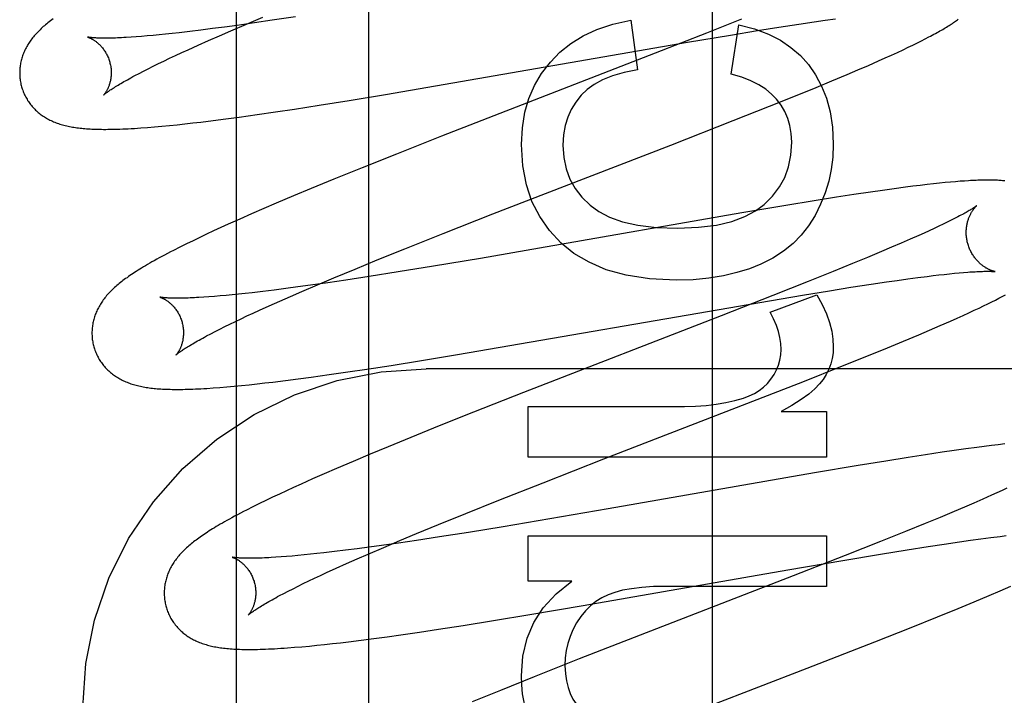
# Model space of a CAD drawing. Header units: inches. Extents: x 0 to 227, y 0 to 147.
# Tile 36 of 78: x 79.207 to 79.422, y 75.432 to 75.58. Entities that reach past the tile are written whole.
import ezdxf

# ---------------------------------------------------------------- set-up
doc = ezdxf.new("R2010")
doc.units = ezdxf.units.IN
doc.header["$LTSCALE"] = 12.505625
doc.header["$MEASUREMENT"] = 0
doc.linetypes.add('HIDDEN', pattern=[0.2, 0.1, -0.1])
doc.layers.add('DEFAULT_2', color=8, linetype='HIDDEN')
doc.layers.add('RIGHTHAND_DOOR_ASSEMBLY', color=7, linetype='CONTINUOUS')

msp = doc.modelspace()

# ---------------------------------------------------------------- linework, layer by layer
at = {"layer": 'DEFAULT_2', "color": 8, "linetype": 'HIDDEN'}
for p, q in [((79.28326, 72.03445), (79.28326, 77.53496)), ((79.25651, 75.57856), (79.26009, 75.58006)), ((79.26214, 75.57941), (79.25822, 75.57883)), ((79.26722, 75.58018), (79.26214, 75.57941)), ((79.34051, 75.57942), (79.34192, 75.56855)), ((79.36469, 75.57964), (79.35703, 75.57659)), ((79.37722, 75.57856), (79.38056, 75.57906)), ((79.38056, 75.57906), (79.38295, 75.5794)), ((79.38295, 75.5794), (79.38523, 75.57972)), ((79.2441, 75.57694), (79.24177, 75.57667)), ((79.24654, 75.57724), (79.2441, 75.57694)), ((79.24908, 75.57757), (79.24654, 75.57724)), ((79.25172, 75.57792), (79.24908, 75.57757)), ((79.25059, 75.57602), (79.25307, 75.57709)), ((79.25445, 75.57829), (79.25172, 75.57792)), ((79.25307, 75.57709), (79.25651, 75.57856)), ((79.25822, 75.57883), (79.25445, 75.57829)), ((79.36225, 75.57617), (79.36814, 75.57714)), ((79.36243, 75.56763), (79.36409, 75.57837)), ((79.36814, 75.57714), (79.3728, 75.57788)), ((79.3728, 75.57788), (79.37722, 75.57856)), ((79.23239, 75.57578), (79.23128, 75.5757)), ((79.23357, 75.57587), (79.23239, 75.57578)), ((79.2348, 75.57597), (79.23357, 75.57587)), ((79.23609, 75.57609), (79.2348, 75.57597)), ((79.23743, 75.57621), (79.23609, 75.57609)), ((79.23882, 75.57635), (79.23743, 75.57621)), ((79.24027, 75.57651), (79.23882, 75.57635)), ((79.24177, 75.57667), (79.24027, 75.57651)), ((79.24592, 75.57396), (79.24821, 75.57497)), ((79.24821, 75.57497), (79.25059, 75.57602)), ((79.35703, 75.57659), (79.34577, 75.57219)), ((79.35289, 75.5746), (79.36225, 75.57617)), ((79.40308, 75.57447), (79.40398, 75.57492)), ((79.40398, 75.57492), (79.40482, 75.57534)), ((79.40482, 75.57534), (79.4056, 75.57575)), ((79.24235, 75.57233), (79.24374, 75.57297)), ((79.24374, 75.57297), (79.24592, 75.57396)), ((79.28689, 75.56319), (79.35289, 75.5746)), ((79.39875, 75.5724), (79.39996, 75.57297)), ((79.39996, 75.57297), (79.40108, 75.5735)), ((79.40108, 75.5735), (79.40212, 75.574)), ((79.40212, 75.574), (79.40308, 75.57447)), ((79.23726, 75.56993), (79.23846, 75.5705)), ((79.23846, 75.5705), (79.2397, 75.5711)), ((79.2397, 75.5711), (79.241, 75.57171)), ((79.241, 75.57171), (79.24235, 75.57233)), ((79.34577, 75.57219), (79.29914, 75.55409)), ((79.39239, 75.56956), (79.3946, 75.57053)), ((79.3946, 75.57053), (79.39605, 75.57117)), ((79.39605, 75.57117), (79.39744, 75.5718)), ((79.39744, 75.5718), (79.39875, 75.5724)), ((79.23303, 75.5678), (79.23401, 75.5683)), ((79.23401, 75.5683), (79.23504, 75.56883)), ((79.23504, 75.56883), (79.23612, 75.56937)), ((79.23612, 75.56937), (79.23726, 75.56993)), ((79.38771, 75.56755), (79.39009, 75.56857)), ((79.39009, 75.56857), (79.39239, 75.56956)), ((79.23212, 75.56732), (79.23303, 75.5678)), ((79.38095, 75.56474), (79.3844, 75.56617)), ((79.3844, 75.56617), (79.38771, 75.56755)), ((79.37645, 75.56291), (79.38095, 75.56474)), ((79.27236, 75.56084), (79.27896, 75.56189)), ((79.27896, 75.56189), (79.28689, 75.56319)), ((79.37079, 75.56064), (79.37645, 75.56291)), ((79.26285, 75.55939), (79.26701, 75.56001)), ((79.26701, 75.56001), (79.27236, 75.56084)), ((79.36285, 75.5575), (79.37079, 75.56064)), ((79.24651, 75.55718), (79.24922, 75.55752)), ((79.24922, 75.55752), (79.25201, 75.55788)), ((79.25201, 75.55788), (79.25487, 75.55826)), ((79.25487, 75.55826), (79.2588, 75.5588)), ((79.2588, 75.5588), (79.26285, 75.55939)), ((79.34919, 75.55216), (79.36285, 75.5575)), ((79.23487, 75.556), (79.23642, 75.55613)), ((79.23642, 75.55613), (79.23803, 75.55627)), ((79.23803, 75.55627), (79.23967, 75.55643)), ((79.23967, 75.55643), (79.24134, 75.5566)), ((79.24134, 75.5566), (79.24303, 75.55678)), ((79.24303, 75.55678), (79.24476, 75.55698)), ((79.24476, 75.55698), (79.24651, 75.55718)), ((79.29914, 75.55409), (79.28926, 75.55019)), ((79.32595, 75.54317), (79.34919, 75.55216)), ((79.28926, 75.55019), (79.28181, 75.54721)), ((79.28181, 75.54721), (79.27561, 75.5447)), ((79.27561, 75.5447), (79.27062, 75.54264)), ((79.27062, 75.54264), (79.26675, 75.54103)), ((79.31036, 75.53711), (79.32595, 75.54317)), ((79.39803, 75.5426), (79.39548, 75.54225)), ((79.4005, 75.54294), (79.39803, 75.5426)), ((79.4021, 75.54314), (79.4005, 75.54294)), ((79.40368, 75.54334), (79.4021, 75.54314)), ((79.40519, 75.54352), (79.40368, 75.54334)), ((79.40661, 75.54368), (79.40519, 75.54352)), ((79.40793, 75.54382), (79.40661, 75.54368)), ((79.40917, 75.54395), (79.40793, 75.54382)), ((79.41032, 75.54406), (79.40917, 75.54395)), ((79.4114, 75.54415), (79.41032, 75.54406)), ((79.41241, 75.54423), (79.4114, 75.54415)), ((79.41336, 75.5443), (79.41241, 75.54423)), ((79.26675, 75.54103), (79.263, 75.53944)), ((79.38542, 75.54074), (79.38051, 75.53996)), ((79.3892, 75.54132), (79.38542, 75.54074)), ((79.39284, 75.54187), (79.3892, 75.54132)), ((79.39548, 75.54225), (79.39284, 75.54187)), ((79.26027, 75.53827), (79.25761, 75.53712)), ((79.263, 75.53944), (79.26027, 75.53827)), ((79.37437, 75.53895), (79.36471, 75.53732)), ((79.38051, 75.53996), (79.37437, 75.53895)), ((79.25503, 75.53598), (79.25253, 75.53486)), ((79.25761, 75.53712), (79.25503, 75.53598)), ((79.2995, 75.53284), (79.31036, 75.53711)), ((79.36471, 75.53732), (79.32051, 75.52962)), ((79.41123, 75.53611), (79.41045, 75.53572)), ((79.25091, 75.53412), (79.24933, 75.5334)), ((79.25253, 75.53486), (79.25091, 75.53412)), ((79.40675, 75.53394), (79.40568, 75.53345)), ((79.40776, 75.53442), (79.40675, 75.53394)), ((79.40872, 75.53487), (79.40776, 75.53442)), ((79.40961, 75.53531), (79.40872, 75.53487)), ((79.41045, 75.53572), (79.40961, 75.53531)), ((79.24629, 75.53197), (79.24482, 75.53127)), ((79.24779, 75.53268), (79.24629, 75.53197)), ((79.24933, 75.5334), (79.24779, 75.53268)), ((79.29112, 75.5295), (79.2995, 75.53284)), ((79.40338, 75.53241), (79.40152, 75.53158)), ((79.40456, 75.53293), (79.40338, 75.53241)), ((79.40568, 75.53345), (79.40456, 75.53293)), ((79.24193, 75.52984), (79.24055, 75.52914)), ((79.24336, 75.53056), (79.24193, 75.52984)), ((79.24482, 75.53127), (79.24336, 75.53056)), ((79.32051, 75.52962), (79.30762, 75.52741)), ((79.39745, 75.52982), (79.39526, 75.52889)), ((79.39954, 75.53072), (79.39745, 75.52982)), ((79.40152, 75.53158), (79.39954, 75.53072)), ((79.28508, 75.52706), (79.29112, 75.5295)), ((79.30762, 75.52741), (79.29736, 75.52569)), ((79.39218, 75.5276), (79.38893, 75.52626)), ((79.39526, 75.52889), (79.39218, 75.5276)), ((79.28023, 75.52508), (79.28508, 75.52706)), ((79.29736, 75.52569), (79.28966, 75.52444)), ((79.38893, 75.52626), (79.38465, 75.52452)), ((79.27201, 75.52164), (79.27557, 75.52314)), ((79.27557, 75.52314), (79.28023, 75.52508)), ((79.2833, 75.52343), (79.2782, 75.52266)), ((79.28966, 75.52444), (79.2833, 75.52343)), ((79.38465, 75.52452), (79.37921, 75.52234)), ((79.40098, 75.52292), (79.40316, 75.52321)), ((79.40316, 75.52321), (79.40522, 75.52347)), ((79.40522, 75.52347), (79.40652, 75.52363)), ((79.40652, 75.52363), (79.40777, 75.52378)), ((79.40777, 75.52378), (79.40897, 75.52391)), ((79.40897, 75.52391), (79.41011, 75.52404)), ((79.41011, 75.52404), (79.41119, 75.52415)), ((79.41119, 75.52415), (79.41221, 75.52424)), ((79.41221, 75.52424), (79.41318, 75.52432)), ((79.26774, 75.52116), (79.26509, 75.5208)), ((79.27048, 75.52153), (79.26774, 75.52116)), ((79.26858, 75.52018), (79.27201, 75.52164)), ((79.27427, 75.52208), (79.27048, 75.52153)), ((79.2782, 75.52266), (79.27427, 75.52208)), ((79.37921, 75.52234), (79.3715, 75.51928)), ((79.38388, 75.52034), (79.38855, 75.52108)), ((79.38855, 75.52108), (79.39297, 75.52176)), ((79.39297, 75.52176), (79.39631, 75.52226)), ((79.39631, 75.52226), (79.3987, 75.5226)), ((79.3987, 75.5226), (79.40098, 75.52292)), ((79.24831, 75.519), (79.24718, 75.51892)), ((79.24949, 75.51909), (79.24831, 75.519)), ((79.25073, 75.51919), (79.24949, 75.51909)), ((79.25203, 75.51931), (79.25073, 75.51919)), ((79.25338, 75.51944), (79.25203, 75.51931)), ((79.25478, 75.51958), (79.25338, 75.51944)), ((79.25623, 75.51973), (79.25478, 75.51958)), ((79.25774, 75.5199), (79.25623, 75.51973)), ((79.26009, 75.52017), (79.25774, 75.5199)), ((79.26254, 75.52048), (79.26009, 75.52017)), ((79.26509, 75.5208), (79.26254, 75.52048)), ((79.26376, 75.51807), (79.26612, 75.51911)), ((79.26612, 75.51911), (79.26858, 75.52018)), ((79.3715, 75.51928), (79.3602, 75.51487)), ((79.36863, 75.5178), (79.37799, 75.51938)), ((79.3709, 75.51563), (79.38115, 75.51944)), ((79.37799, 75.51938), (79.38388, 75.52034)), ((79.42091, 75.51871), (79.42163, 75.51909)), ((79.42163, 75.51909), (79.42231, 75.51945)), ((79.25932, 75.51608), (79.26149, 75.51706)), ((79.26149, 75.51706), (79.26376, 75.51807)), ((79.30264, 75.50639), (79.36863, 75.5178)), ((79.41656, 75.51656), (79.41755, 75.51703)), ((79.41755, 75.51703), (79.41847, 75.51748)), ((79.41847, 75.51748), (79.41933, 75.51791)), ((79.41933, 75.51791), (79.42014, 75.51831)), ((79.42014, 75.51831), (79.42091, 75.51871)), ((79.25531, 75.51422), (79.2566, 75.51483)), ((79.2566, 75.51483), (79.25793, 75.51545)), ((79.25793, 75.51545), (79.25932, 75.51608)), ((79.3602, 75.51487), (79.31704, 75.49813)), ((79.41175, 75.51434), (79.41309, 75.51495)), ((79.41309, 75.51495), (79.41433, 75.51552)), ((79.41433, 75.51552), (79.41549, 75.51606)), ((79.41549, 75.51606), (79.41656, 75.51656)), ((79.25068, 75.51196), (79.25176, 75.5125)), ((79.25176, 75.5125), (79.25289, 75.51306)), ((79.25289, 75.51306), (79.25407, 75.51363)), ((79.25407, 75.51363), (79.25531, 75.51422)), ((79.40576, 75.51173), (79.40808, 75.51272)), ((79.40808, 75.51272), (79.41032, 75.51371)), ((79.41032, 75.51371), (79.41175, 75.51434)), ((79.24779, 75.51047), (79.2487, 75.51094)), ((79.2487, 75.51094), (79.24966, 75.51144)), ((79.24966, 75.51144), (79.25068, 75.51196)), ((79.40004, 75.50932), (79.40337, 75.51071)), ((79.40337, 75.51071), (79.40576, 75.51173)), ((79.39658, 75.50789), (79.40004, 75.50932)), ((79.29472, 75.50509), (79.30264, 75.50639)), ((79.38636, 75.50376), (79.39205, 75.50604)), ((79.39205, 75.50604), (79.39658, 75.50789)), ((79.28277, 75.50322), (79.28811, 75.50404)), ((79.28811, 75.50404), (79.29472, 75.50509)), ((79.37839, 75.50061), (79.38636, 75.50376)), ((79.27064, 75.50146), (79.27456, 75.50201)), ((79.27456, 75.50201), (79.27861, 75.5026)), ((79.27861, 75.5026), (79.28277, 75.50322)), ((79.77076, 75.50329), (79.29576, 75.50329)), ((79.2522, 75.49934), (79.25379, 75.49948)), ((79.25379, 75.49948), (79.25543, 75.49964)), ((79.25543, 75.49964), (79.25711, 75.49981)), ((79.25711, 75.49981), (79.2588, 75.49999)), ((79.2588, 75.49999), (79.26053, 75.50019)), ((79.26053, 75.50019), (79.26228, 75.50039)), ((79.26228, 75.50039), (79.26499, 75.50072)), ((79.26499, 75.50072), (79.26778, 75.50108)), ((79.26778, 75.50108), (79.27064, 75.50146)), ((79.36358, 75.49483), (79.37839, 75.50061)), ((79.24921, 75.49911), (79.25067, 75.49921)), ((79.25067, 75.49921), (79.2522, 75.49934)), ((79.31704, 75.49813), (79.30608, 75.49381)), ((79.30608, 75.49381), (79.29862, 75.49083)), ((79.31804, 75.49507), (79.35218, 75.49507)), ((79.31804, 75.48401), (79.31804, 75.49507)), ((79.33461, 75.48362), (79.36358, 75.49483)), ((79.37336, 75.49396), (79.38324, 75.49396)), ((79.38324, 75.49396), (79.38324, 75.48401)), ((79.29862, 75.49083), (79.29243, 75.48832)), ((79.29243, 75.48832), (79.28743, 75.48627)), ((79.41926, 75.48652), (79.41769, 75.48633)), ((79.42077, 75.4867), (79.41926, 75.48652)), ((79.42219, 75.48687), (79.42077, 75.4867)), ((79.28354, 75.48466), (79.27978, 75.48307)), ((79.28743, 75.48627), (79.28354, 75.48466)), ((79.40486, 75.48451), (79.4011, 75.48393)), ((79.40848, 75.48505), (79.40486, 75.48451)), ((79.4111, 75.48543), (79.40848, 75.48505)), ((79.41364, 75.48579), (79.4111, 75.48543)), ((79.41609, 75.48612), (79.41364, 75.48579)), ((79.41769, 75.48633), (79.41609, 75.48612)), ((79.27978, 75.48307), (79.27614, 75.48151)), ((79.38324, 75.48401), (79.31804, 75.48401)), ((79.32132, 75.47842), (79.33461, 75.48362)), ((79.39622, 75.48315), (79.39012, 75.48215)), ((79.4011, 75.48393), (79.39622, 75.48315)), ((79.27349, 75.48036), (79.27092, 75.47923)), ((79.27614, 75.48151), (79.27349, 75.48036)), ((79.38059, 75.48055), (79.33556, 75.4727)), ((79.39012, 75.48215), (79.38059, 75.48055)), ((79.26843, 75.47812), (79.26681, 75.47738)), ((79.27092, 75.47923), (79.26843, 75.47812)), ((79.31165, 75.4746), (79.32132, 75.47842)), ((79.26369, 75.47594), (79.26219, 75.47523)), ((79.26523, 75.47666), (79.26369, 75.47594)), ((79.26681, 75.47738), (79.26523, 75.47666)), ((79.42046, 75.47619), (79.41928, 75.47566)), ((79.42158, 75.47671), (79.42046, 75.47619)), ((79.42265, 75.4772), (79.42158, 75.47671)), ((79.25931, 75.47384), (79.2579, 75.47314)), ((79.26073, 75.47454), (79.25931, 75.47384)), ((79.26219, 75.47523), (79.26073, 75.47454)), ((79.3044, 75.4717), (79.31165, 75.4746)), ((79.41544, 75.47397), (79.41335, 75.47307)), ((79.41742, 75.47484), (79.41544, 75.47397)), ((79.41928, 75.47566), (79.41742, 75.47484)), ((79.2579, 75.47314), (79.25651, 75.47244)), ((79.29844, 75.46928), (79.3044, 75.4717)), ((79.33556, 75.4727), (79.32278, 75.47051)), ((79.41115, 75.47214), (79.40806, 75.47085)), ((79.41335, 75.47307), (79.41115, 75.47214)), ((79.29367, 75.46731), (79.29844, 75.46928)), ((79.32278, 75.47051), (79.31262, 75.46881)), ((79.4048, 75.4695), (79.4005, 75.46775)), ((79.40806, 75.47085), (79.4048, 75.4695)), ((79.29, 75.46578), (79.29367, 75.46731)), ((79.30499, 75.46757), (79.29869, 75.46658)), ((79.31262, 75.46881), (79.30499, 75.46757)), ((79.4005, 75.46775), (79.39503, 75.46556)), ((79.28975, 75.46524), (79.286, 75.46471)), ((79.28648, 75.46429), (79.29, 75.46578)), ((79.29364, 75.46581), (79.28975, 75.46524)), ((79.29869, 75.46658), (79.29364, 75.46581)), ((79.31804, 75.46683), (79.38324, 75.46683)), ((79.31804, 75.45694), (79.31804, 75.46683)), ((79.38324, 75.46683), (79.38324, 75.45577)), ((79.39503, 75.46556), (79.38728, 75.46249)), ((79.40544, 75.46446), (79.40894, 75.465)), ((79.40894, 75.465), (79.41228, 75.46549)), ((79.41228, 75.46549), (79.41466, 75.46583)), ((79.41466, 75.46583), (79.41693, 75.46615)), ((79.41693, 75.46615), (79.4191, 75.46644)), ((79.4191, 75.46644), (79.42115, 75.4667)), ((79.42115, 75.4667), (79.42245, 75.46686)), ((79.2719, 75.46293), (79.27046, 75.46278)), ((79.27339, 75.46309), (79.2719, 75.46293)), ((79.27571, 75.46336), (79.27339, 75.46309)), ((79.27814, 75.46366), (79.27571, 75.46336)), ((79.28067, 75.46398), (79.27814, 75.46366)), ((79.28329, 75.46433), (79.28067, 75.46398)), ((79.28068, 75.46178), (79.2831, 75.46284)), ((79.2831, 75.46284), (79.28648, 75.46429)), ((79.286, 75.46471), (79.28329, 75.46433)), ((79.39501, 75.46279), (79.40084, 75.46373)), ((79.40084, 75.46373), (79.40544, 75.46446)), ((79.26405, 75.4622), (79.26294, 75.46213)), ((79.26523, 75.46229), (79.26405, 75.4622)), ((79.26645, 75.4624), (79.26523, 75.46229)), ((79.26774, 75.46251), (79.26645, 75.4624)), ((79.26907, 75.46264), (79.26774, 75.46251)), ((79.27046, 75.46278), (79.26907, 75.46264)), ((79.27613, 75.45976), (79.27836, 75.46075)), ((79.27836, 75.46075), (79.28068, 75.46178)), ((79.37477, 75.45935), (79.38682, 75.46142)), ((79.38728, 75.46249), (79.37593, 75.45805)), ((79.38682, 75.46142), (79.39501, 75.46279)), ((79.27266, 75.45816), (79.27402, 75.45879)), ((79.27402, 75.45879), (79.27613, 75.45976)), ((79.33009, 75.45157), (79.37477, 75.45935)), ((79.26777, 75.45582), (79.26891, 75.45638)), ((79.26891, 75.45638), (79.27011, 75.45696)), ((79.27011, 75.45696), (79.27136, 75.45755)), ((79.27136, 75.45755), (79.27266, 75.45816)), ((79.32762, 75.45694), (79.31804, 75.45694)), ((79.37593, 75.45805), (79.34605, 75.44648)), ((79.26375, 75.45376), (79.26467, 75.45425)), ((79.26467, 75.45425), (79.26564, 75.45475)), ((79.26564, 75.45475), (79.26668, 75.45527)), ((79.26668, 75.45527), (79.26777, 75.45582)), ((79.38324, 75.45577), (79.34831, 75.45577)), ((79.41879, 75.45376), (79.4212, 75.45478)), ((79.4212, 75.45478), (79.42354, 75.45579)), ((79.41199, 75.45094), (79.41547, 75.45237)), ((79.41547, 75.45237), (79.41879, 75.45376)), ((79.31842, 75.4496), (79.33009, 75.45157)), ((79.40746, 75.4491), (79.41199, 75.45094)), ((79.30383, 75.44724), (79.31046, 75.44829)), ((79.31046, 75.44829), (79.31842, 75.4496)), ((79.40176, 75.44681), (79.40746, 75.4491)), ((79.29022, 75.4452), (79.29429, 75.44579)), ((79.29429, 75.44579), (79.29846, 75.44641)), ((79.29846, 75.44641), (79.30383, 75.44724)), ((79.34605, 75.44648), (79.32922, 75.43992)), ((79.39378, 75.44366), (79.40176, 75.44681)), ((79.27526, 75.44327), (79.27701, 75.44347)), ((79.27701, 75.44347), (79.2788, 75.44369)), ((79.2788, 75.44369), (79.28154, 75.44403)), ((79.28154, 75.44403), (79.28436, 75.44439)), ((79.28436, 75.44439), (79.28726, 75.44479)), ((79.28726, 75.44479), (79.29022, 75.4452)), ((79.37898, 75.43788), (79.39378, 75.44366)), ((79.26702, 75.44247), (79.26862, 75.4426)), ((79.26862, 75.4426), (79.27024, 75.44275)), ((79.27024, 75.44275), (79.27189, 75.44291)), ((79.27189, 75.44291), (79.27356, 75.44309)), ((79.27356, 75.44309), (79.27526, 75.44327)), ((79.32922, 75.43992), (79.31939, 75.43603)), ((79.35789, 75.42973), (79.37898, 75.43788)), ((79.31939, 75.43603), (79.31197, 75.43306)), ((79.31197, 75.43306), (79.30583, 75.43055))]:
    msp.add_line(p, q, dxfattribs=at)
for points in [[(79.21423, 75.57971), (79.21394, 75.5795), (79.21366, 75.57928), (79.21339, 75.57907), (79.21312, 75.57886), (79.21286, 75.57865), (79.2126, 75.57843), (79.21235, 75.57822)], [(79.32289, 75.57027), (79.32497, 75.57243), (79.32737, 75.57433), (79.33004, 75.576), (79.33308, 75.57741), (79.33658, 75.57854), (79.34051, 75.57942)], [(79.4056, 75.57575), (79.40598, 75.57595), (79.40634, 75.57614), (79.4067, 75.57634), (79.40704, 75.57652), (79.40738, 75.57671), (79.4077, 75.57689), (79.40802, 75.57707), (79.40832, 75.57725), (79.40862, 75.57742), (79.40891, 75.57759), (79.40919, 75.57776), (79.40947, 75.57792), (79.40974, 75.57809), (79.41, 75.57825), (79.41025, 75.57841), (79.41049, 75.57857), (79.41073, 75.57873), (79.41096, 75.57888), (79.41119, 75.57904), (79.41141, 75.57919), (79.41162, 75.57934), (79.41183, 75.57949), (79.41203, 75.57963)], [(79.21235, 75.57822), (79.2121, 75.57801), (79.21186, 75.57779), (79.21163, 75.57757), (79.2114, 75.57735), (79.21117, 75.57713), (79.21095, 75.57691), (79.21074, 75.57669), (79.21053, 75.57647), (79.21033, 75.57624), (79.21013, 75.57601), (79.20994, 75.57579), (79.20976, 75.57555), (79.20958, 75.57532), (79.2094, 75.57509), (79.20924, 75.57485), (79.20907, 75.57461), (79.20892, 75.57437), (79.20876, 75.57413), (79.20862, 75.57389), (79.20848, 75.57364), (79.20834, 75.57339), (79.20822, 75.57314), (79.2081, 75.57289), (79.20798, 75.57264), (79.20787, 75.57239), (79.20777, 75.57214), (79.20767, 75.57189), (79.20758, 75.57164), (79.2075, 75.57138), (79.20742, 75.57113), (79.20735, 75.57087), (79.20728, 75.5706), (79.20722, 75.57034), (79.20716, 75.57007), (79.20711, 75.56981), (79.20707, 75.56954), (79.20703, 75.56927), (79.207, 75.56899), (79.20698, 75.56872), (79.20696, 75.56845), (79.20695, 75.56817), (79.20695, 75.56789), (79.20695, 75.56762), (79.20696, 75.56734), (79.20698, 75.56706), (79.207, 75.56678), (79.20703, 75.56651), (79.20707, 75.56623), (79.20712, 75.56596), (79.20717, 75.56568), (79.20723, 75.56541), (79.20729, 75.56514), (79.20736, 75.5649)], [(79.36409, 75.57837), (79.3675, 75.5775), (79.37054, 75.57639), (79.37317, 75.57505), (79.37547, 75.57348), (79.37752, 75.5717), (79.3793, 75.56971)], [(79.22179, 75.57573), (79.22177, 75.57573), (79.22176, 75.57573), (79.22176, 75.57573), (79.22176, 75.57573), (79.22178, 75.57573), (79.2218, 75.57572), (79.22183, 75.57571), (79.22187, 75.5757), (79.22191, 75.57569), (79.22196, 75.57567), (79.22201, 75.57565), (79.22208, 75.57563), (79.22214, 75.5756), (79.22221, 75.57557), (79.22229, 75.57554), (79.22237, 75.5755), (79.22246, 75.57546), (79.22255, 75.57541), (79.22264, 75.57537), (79.22274, 75.57531), (79.22284, 75.57526), (79.22294, 75.5752), (79.22305, 75.57513), (79.22316, 75.57506), (79.22327, 75.57499), (79.22339, 75.57491), (79.22351, 75.57482), (79.22363, 75.57474), (79.22375, 75.57464), (79.22388, 75.57454), (79.224, 75.57443), (79.22413, 75.57432), (79.22426, 75.5742), (79.22439, 75.57408), (79.22452, 75.57394), (79.22465, 75.57381), (79.22478, 75.57366), (79.22492, 75.57351), (79.22505, 75.57335), (79.22518, 75.57318), (79.22531, 75.57301), (79.22543, 75.57283), (79.22556, 75.57264), (79.22568, 75.57245), (79.2258, 75.57225), (79.22591, 75.57204), (79.22602, 75.57183), (79.22612, 75.57162), (79.22622, 75.5714), (79.22632, 75.57117), (79.22641, 75.57094), (79.22649, 75.57071), (79.22656, 75.57047), (79.22662, 75.57026)], [(79.23128, 75.5757), (79.23022, 75.57564), (79.22971, 75.57561), (79.22922, 75.57559), (79.22875, 75.57557), (79.22829, 75.57555), (79.22785, 75.57553), (79.22742, 75.57552), (79.22701, 75.57551), (79.22661, 75.5755), (79.22623, 75.5755), (79.22587, 75.57549), (79.22552, 75.57549), (79.22519, 75.5755), (79.22488, 75.5755), (79.22458, 75.5755), (79.2243, 75.57551), (79.22404, 75.57552), (79.22379, 75.57553), (79.22356, 75.57554), (79.22335, 75.57555), (79.22315, 75.57557), (79.22296, 75.57558), (79.22279, 75.57559), (79.22264, 75.57561), (79.22249, 75.57562), (79.22237, 75.57564), (79.22225, 75.57565), (79.22215, 75.57567), (79.22206, 75.57568), (79.22199, 75.57569), (79.22192, 75.5757), (79.22187, 75.57571), (79.22183, 75.57572), (79.22179, 75.57572), (79.22179, 75.57573)], [(79.22662, 75.57026), (79.22668, 75.57005), (79.22674, 75.56981), (79.22679, 75.56957), (79.22683, 75.56932), (79.22687, 75.56908), (79.2269, 75.56884), (79.22692, 75.5686), (79.22693, 75.56836), (79.22694, 75.56813), (79.22694, 75.5679), (79.22694, 75.56767), (79.22693, 75.56744), (79.22691, 75.56722), (79.22689, 75.56701), (79.22687, 75.5668), (79.22684, 75.5666), (79.2268, 75.5664), (79.22676, 75.56621), (79.22672, 75.56602), (79.22668, 75.56584), (79.22663, 75.56566), (79.22658, 75.5655), (79.22653, 75.56533), (79.22648, 75.56518), (79.22642, 75.56503), (79.22637, 75.56488), (79.22631, 75.56474), (79.22625, 75.56461), (79.22619, 75.56448), (79.22614, 75.56436), (79.22608, 75.56424), (79.22602, 75.56413), (79.22596, 75.56403), (79.2259, 75.56393), (79.22585, 75.56383), (79.22579, 75.56374), (79.22574, 75.56366), (79.22569, 75.56358), (79.22564, 75.56351), (79.22559, 75.56344), (79.22554, 75.56338), (79.2255, 75.56332), (79.22546, 75.56327), (79.22542, 75.56322), (79.22539, 75.56318), (79.22536, 75.56315), (79.22533, 75.56312), (79.22531, 75.5631), (79.2253, 75.56308), (79.22529, 75.56307), (79.22528, 75.56306)], [(79.31657, 75.55228), (79.31678, 75.55594), (79.31733, 75.5593), (79.31821, 75.56234), (79.31943, 75.56513), (79.32099, 75.56779), (79.32289, 75.57027)], [(79.34192, 75.56855), (79.33902, 75.56799), (79.33648, 75.56727), (79.33431, 75.56639), (79.33247, 75.56538), (79.33091, 75.56426), (79.32964, 75.56303)], [(79.3793, 75.56971), (79.38085, 75.5675), (79.38216, 75.56504), (79.38323, 75.56237), (79.38402, 75.55939), (79.38451, 75.55604), (79.38471, 75.55234)], [(79.22528, 75.56307), (79.22529, 75.56307), (79.22531, 75.56309), (79.22533, 75.56311), (79.22536, 75.56314), (79.2254, 75.56317), (79.22545, 75.56322), (79.22551, 75.56327), (79.22558, 75.56333), (79.22567, 75.56339), (79.22576, 75.56346), (79.22586, 75.56354), (79.22598, 75.56363), (79.22611, 75.56372), (79.22625, 75.56383), (79.2264, 75.56393), (79.22657, 75.56405), (79.22675, 75.56418), (79.22695, 75.56431), (79.22716, 75.56445), (79.22739, 75.56459), (79.22763, 75.56475), (79.22788, 75.56491), (79.22815, 75.56507), (79.22844, 75.56525), (79.22874, 75.56543), (79.22906, 75.56561), (79.22939, 75.56581), (79.22973, 75.566), (79.23009, 75.56621), (79.23047, 75.56642), (79.23086, 75.56664), (79.23126, 75.56686), (79.23168, 75.56709), (79.23212, 75.56732)], [(79.37231, 75.56217), (79.37124, 75.5633), (79.36995, 75.56435), (79.36845, 75.56532), (79.36671, 75.5662), (79.3647, 75.56697), (79.36243, 75.56763)], [(79.20736, 75.5649), (79.20742, 75.56468), (79.20751, 75.56441), (79.2076, 75.56415), (79.20769, 75.56388), (79.2078, 75.56363), (79.20791, 75.56337), (79.20802, 75.56312), (79.20815, 75.56287), (79.20827, 75.56262), (79.20841, 75.56238), (79.20855, 75.56214), (79.20869, 75.5619), (79.20884, 75.56167), (79.209, 75.56145), (79.20916, 75.56122), (79.20933, 75.56101), (79.2095, 75.56079), (79.20968, 75.56058), (79.20986, 75.56038), (79.21004, 75.56018), (79.21023, 75.55999), (79.21042, 75.5598), (79.21062, 75.55961), (79.21082, 75.55943), (79.21102, 75.55926), (79.21123, 75.55909), (79.21144, 75.55892), (79.21166, 75.55876), (79.21188, 75.5586), (79.2121, 75.55845), (79.21234, 75.5583), (79.21257, 75.55815), (79.21282, 75.55801), (79.21306, 75.55787), (79.21331, 75.55773), (79.21357, 75.5576), (79.21383, 75.55748), (79.21409, 75.55736), (79.21435, 75.55724), (79.21462, 75.55713), (79.2149, 75.55703), (79.21517, 75.55692), (79.21546, 75.55683), (79.21574, 75.55673), (79.21603, 75.55664), (79.21632, 75.55656), (79.21662, 75.55648), (79.21692, 75.5564), (79.21723, 75.55633), (79.21754, 75.55626), (79.21785, 75.5562), (79.21817, 75.55614), (79.21849, 75.55608), (79.21881, 75.55603), (79.21914, 75.55598), (79.21947, 75.55593), (79.21981, 75.55589), (79.22015, 75.55585), (79.2205, 75.55581), (79.22085, 75.55577), (79.22121, 75.55574), (79.22158, 75.55571), (79.22195, 75.55569), (79.22234, 75.55567), (79.22273, 75.55565), (79.22312, 75.55563), (79.22353, 75.55561), (79.22395, 75.5556), (79.22438, 75.55559), (79.22482, 75.55559), (79.22527, 75.55558), (79.22574, 75.55558), (79.22622, 75.55559), (79.22671, 75.55559), (79.22722, 75.5556), (79.22775, 75.55561), (79.22829, 75.55563), (79.22886, 75.55565), (79.22945, 75.55567), (79.23005, 75.5557), (79.23068, 75.55573), (79.23133, 75.55576), (79.232, 75.5558), (79.23268, 75.55585), (79.23339, 75.5559), (79.23487, 75.556)], [(79.32964, 75.56303), (79.32844, 75.56154), (79.32746, 75.55995), (79.32669, 75.55825), (79.32613, 75.55641), (79.32579, 75.55438), (79.32565, 75.55216)], [(79.37563, 75.55277), (79.37552, 75.55466), (79.37523, 75.5564), (79.37477, 75.55798), (79.37413, 75.55946), (79.37331, 75.56086), (79.37231, 75.56217)], [(79.32529, 75.53073), (79.32269, 75.53348), (79.32056, 75.53652), (79.31887, 75.53981), (79.31765, 75.54347), (79.31688, 75.54764), (79.31657, 75.55228)], [(79.32565, 75.55216), (79.32585, 75.54943), (79.32635, 75.54693), (79.32716, 75.54471), (79.32829, 75.54267), (79.32977, 75.54076), (79.33158, 75.53899)], [(79.36963, 75.53919), (79.37146, 75.54102), (79.37295, 75.543), (79.37409, 75.5451), (79.37492, 75.54739), (79.37543, 75.54996), (79.37563, 75.55277)], [(79.38471, 75.55234), (79.3846, 75.54954), (79.38426, 75.54683), (79.38372, 75.54424), (79.38295, 75.54172), (79.38195, 75.53921), (79.38072, 75.53675)], [(79.42218, 75.54432), (79.42193, 75.54435), (79.42168, 75.54437), (79.42142, 75.54439), (79.42115, 75.54441), (79.42088, 75.54443), (79.42061, 75.54445), (79.42032, 75.54446), (79.42003, 75.54447), (79.41973, 75.54448), (79.41943, 75.54449), (79.41912, 75.54449), (79.4188, 75.5445), (79.41847, 75.5445), (79.41813, 75.5445), (79.41779, 75.54449), (79.41743, 75.54449), (79.41707, 75.54448), (79.4167, 75.54447), (79.41632, 75.54446), (79.41592, 75.54444), (79.41552, 75.54443), (79.41511, 75.54441), (79.41469, 75.54438), (79.41426, 75.54436), (79.41336, 75.5443)], [(79.33158, 75.53899), (79.33345, 75.53761), (79.33582, 75.53643), (79.33864, 75.53542), (79.34203, 75.53465), (79.34606, 75.53418), (79.3507, 75.53399)], [(79.3507, 75.53399), (79.35526, 75.53419), (79.35923, 75.53468), (79.36257, 75.53548), (79.36538, 75.53652), (79.36774, 75.53775), (79.36963, 75.53919)], [(79.41605, 75.53891), (79.41604, 75.53891), (79.41603, 75.53889), (79.41601, 75.53888), (79.41598, 75.53886), (79.41594, 75.53883), (79.41589, 75.53879), (79.41583, 75.53875), (79.41577, 75.5387), (79.41569, 75.53865), (79.4156, 75.53859), (79.4155, 75.53852), (79.41538, 75.53844), (79.41526, 75.53836), (79.41512, 75.53827), (79.41496, 75.53818), (79.4148, 75.53807), (79.41461, 75.53796), (79.41442, 75.53784), (79.4142, 75.53772), (79.41397, 75.53759), (79.41373, 75.53745), (79.41347, 75.5373), (79.4132, 75.53715), (79.41291, 75.537), (79.4126, 75.53683), (79.41228, 75.53666), (79.41195, 75.53649), (79.4116, 75.5363), (79.41123, 75.53611)], [(79.4141, 75.53062), (79.41404, 75.53081), (79.41399, 75.53105), (79.41394, 75.53128), (79.4139, 75.53152), (79.41386, 75.53175), (79.41383, 75.53198), (79.4138, 75.53222), (79.41378, 75.53245), (79.41377, 75.53268), (79.41376, 75.53291), (79.41376, 75.53314), (79.41377, 75.53336), (79.41378, 75.53358), (79.41379, 75.5338), (79.41381, 75.53402), (79.41384, 75.53423), (79.41387, 75.53444), (79.4139, 75.53465), (79.41394, 75.53485), (79.41398, 75.53504), (79.41402, 75.53523), (79.41407, 75.53542), (79.41412, 75.5356), (79.41418, 75.53577), (79.41423, 75.53594), (79.41429, 75.5361), (79.41435, 75.53626), (79.41441, 75.53642), (79.41447, 75.53657), (79.41454, 75.53671), (79.4146, 75.53685), (79.41467, 75.53699), (79.41473, 75.53712), (79.4148, 75.53724), (79.41486, 75.53736), (79.41493, 75.53748), (79.415, 75.53759), (79.41506, 75.53769), (79.41513, 75.53779), (79.41519, 75.53789), (79.41525, 75.53799), (79.41532, 75.53807), (79.41538, 75.53816), (79.41544, 75.53824), (79.4155, 75.53832), (79.41556, 75.53839), (79.41561, 75.53846), (79.41567, 75.53852), (79.41572, 75.53858), (79.41577, 75.53863), (79.41581, 75.53868), (79.41586, 75.53873), (79.4159, 75.53877), (79.41593, 75.5388), (79.41596, 75.53883), (79.41599, 75.53886), (79.41601, 75.53888), (79.41603, 75.5389), (79.41604, 75.53891), (79.41605, 75.53891)], [(79.38072, 75.53675), (79.37932, 75.5345), (79.3777, 75.53245), (79.37591, 75.53062), (79.37386, 75.52897), (79.37151, 75.52747), (79.36887, 75.52613)], [(79.3504, 75.52263), (79.34457, 75.52295), (79.33945, 75.52371), (79.33509, 75.52493), (79.33134, 75.52654), (79.32805, 75.52847), (79.32529, 75.53073)], [(79.42005, 75.52452), (79.42005, 75.52452), (79.42004, 75.52452), (79.42003, 75.52452), (79.42, 75.52453), (79.41997, 75.52453), (79.41994, 75.52454), (79.4199, 75.52455), (79.41985, 75.52456), (79.41979, 75.52458), (79.41973, 75.52459), (79.41967, 75.52461), (79.4196, 75.52463), (79.41952, 75.52466), (79.41944, 75.52468), (79.41936, 75.52471), (79.41927, 75.52474), (79.41918, 75.52478), (79.41909, 75.52482), (79.41899, 75.52486), (79.41889, 75.5249), (79.41879, 75.52495), (79.41868, 75.525), (79.41858, 75.52505), (79.41846, 75.52511), (79.41835, 75.52517), (79.41823, 75.52523), (79.41812, 75.5253), (79.418, 75.52537), (79.41787, 75.52545), (79.41775, 75.52553), (79.41762, 75.52562), (79.41749, 75.52571), (79.41736, 75.52581), (79.41723, 75.52591), (79.4171, 75.52601), (79.41696, 75.52612), (79.41683, 75.52624), (79.41669, 75.52636), (79.41656, 75.52649), (79.41642, 75.52662), (79.41628, 75.52676), (79.41615, 75.52691), (79.41601, 75.52706), (79.41588, 75.52722), (79.41575, 75.52738), (79.41561, 75.52755), (79.41549, 75.52772), (79.41536, 75.5279), (79.41524, 75.52809), (79.41511, 75.52828), (79.415, 75.52847), (79.41488, 75.52868), (79.41478, 75.52888), (79.41467, 75.52909), (79.41457, 75.5293), (79.41448, 75.52952), (79.41439, 75.52974), (79.41431, 75.52996), (79.41423, 75.53019), (79.41415, 75.53042), (79.4141, 75.53062)], [(79.24055, 75.52914), (79.23988, 75.5288), (79.23924, 75.52846), (79.23861, 75.52813), (79.23801, 75.52781), (79.23744, 75.5275), (79.23689, 75.5272), (79.23636, 75.5269), (79.23585, 75.52662), (79.23537, 75.52634), (79.2349, 75.52607), (79.23445, 75.5258), (79.23401, 75.52554), (79.23359, 75.52529), (79.23319, 75.52504), (79.2328, 75.5248), (79.23243, 75.52456), (79.23206, 75.52432), (79.23171, 75.52409), (79.23137, 75.52386), (79.23104, 75.52364), (79.23072, 75.52342), (79.2304, 75.52319), (79.2301, 75.52298), (79.2298, 75.52276), (79.22952, 75.52254), (79.22924, 75.52233), (79.22896, 75.52211), (79.2287, 75.5219), (79.22844, 75.52168), (79.22818, 75.52147)], [(79.36887, 75.52613), (79.36638, 75.52513), (79.36366, 75.52429), (79.36072, 75.52359), (79.35754, 75.52307), (79.35409, 75.52275), (79.3504, 75.52263)], [(79.41318, 75.52432), (79.41408, 75.5244), (79.41451, 75.52443), (79.41492, 75.52446), (79.41531, 75.52448), (79.41569, 75.5245), (79.41605, 75.52452), (79.41639, 75.52454), (79.41671, 75.52455), (79.41701, 75.52456), (79.4173, 75.52457), (79.41757, 75.52458), (79.41782, 75.52458), (79.41806, 75.52459), (79.41828, 75.52459), (79.41849, 75.52459), (79.41868, 75.52459), (79.41885, 75.52459), (79.41902, 75.52458), (79.41917, 75.52458), (79.4193, 75.52457), (79.41943, 75.52457), (79.41954, 75.52456), (79.41964, 75.52456), (79.41973, 75.52455), (79.4198, 75.52454), (79.41987, 75.52454), (79.41992, 75.52453), (79.41996, 75.52453), (79.42, 75.52452), (79.42003, 75.52452), (79.42004, 75.52452), (79.42005, 75.52452)], [(79.22818, 75.52147), (79.22794, 75.52125), (79.22769, 75.52104), (79.22746, 75.52082), (79.22723, 75.5206), (79.227, 75.52038), (79.22678, 75.52016), (79.22657, 75.51994), (79.22636, 75.51971), (79.22615, 75.51949), (79.22595, 75.51926), (79.22576, 75.51903), (79.22557, 75.5188), (79.22539, 75.51856), (79.22522, 75.51833), (79.22505, 75.51809), (79.22488, 75.51785), (79.22473, 75.51761), (79.22457, 75.51737), (79.22443, 75.51712), (79.22428, 75.51688), (79.22415, 75.51663), (79.22402, 75.51638), (79.2239, 75.51613), (79.22378, 75.51588), (79.22367, 75.51563), (79.22357, 75.51538), (79.22347, 75.51512), (79.22338, 75.51487), (79.2233, 75.51461), (79.22322, 75.51435), (79.22314, 75.51409), (79.22308, 75.51383), (79.22301, 75.51357), (79.22296, 75.5133), (79.22291, 75.51303), (79.22286, 75.51276), (79.22283, 75.51249), (79.2228, 75.51222), (79.22277, 75.51194), (79.22276, 75.51167), (79.22274, 75.51139), (79.22274, 75.51111), (79.22274, 75.51084), (79.22275, 75.51056), (79.22277, 75.51028), (79.22279, 75.51), (79.22282, 75.50972), (79.22286, 75.50944), (79.22291, 75.50917), (79.22296, 75.50889), (79.22302, 75.50862), (79.22308, 75.50835), (79.22315, 75.50811)], [(79.23758, 75.51893), (79.23757, 75.51894), (79.23755, 75.51894), (79.23755, 75.51894), (79.23755, 75.51894), (79.23757, 75.51894), (79.23759, 75.51893), (79.23762, 75.51892), (79.23765, 75.51891), (79.2377, 75.5189), (79.23775, 75.51888), (79.2378, 75.51886), (79.23786, 75.51884), (79.23793, 75.51881), (79.238, 75.51878), (79.23808, 75.51875), (79.23816, 75.51871), (79.23824, 75.51867), (79.23833, 75.51863), (79.23843, 75.51858), (79.23852, 75.51853), (79.23863, 75.51847), (79.23873, 75.51841), (79.23884, 75.51834), (79.23895, 75.51827), (79.23906, 75.5182), (79.23918, 75.51812), (79.23929, 75.51804), (79.23941, 75.51795), (79.23954, 75.51785), (79.23966, 75.51775), (79.23979, 75.51765), (79.23992, 75.51753), (79.24005, 75.51741), (79.24018, 75.51729), (79.24031, 75.51716), (79.24044, 75.51702), (79.24057, 75.51687), (79.2407, 75.51672), (79.24083, 75.51656), (79.24096, 75.5164), (79.24109, 75.51622), (79.24122, 75.51604), (79.24134, 75.51585), (79.24147, 75.51566), (79.24158, 75.51546), (79.2417, 75.51526), (79.24181, 75.51504), (79.24191, 75.51483), (79.24201, 75.51461), (79.24211, 75.51438), (79.2422, 75.51415), (79.24228, 75.51391), (79.24235, 75.51368), (79.24242, 75.51347)], [(79.24718, 75.51892), (79.24612, 75.51885), (79.24561, 75.51883), (79.24511, 75.5188), (79.24464, 75.51878), (79.24417, 75.51876), (79.24373, 75.51874), (79.24329, 75.51873), (79.24288, 75.51872), (79.24248, 75.51871), (79.2421, 75.51871), (79.24173, 75.5187), (79.24138, 75.5187), (79.24104, 75.5187), (79.24073, 75.51871), (79.24043, 75.51871), (79.24014, 75.51872), (79.23988, 75.51873), (79.23963, 75.51874), (79.23939, 75.51875), (79.23917, 75.51876), (79.23897, 75.51877), (79.23878, 75.51879), (79.23861, 75.5188), (79.23845, 75.51882), (79.23831, 75.51883), (79.23818, 75.51884), (79.23806, 75.51886), (79.23795, 75.51887), (79.23786, 75.51889), (79.23778, 75.5189), (79.23772, 75.51891), (79.23766, 75.51892), (79.23762, 75.51893), (79.23759, 75.51893), (79.23758, 75.51893)], [(79.38115, 75.51944), (79.3823, 75.51734), (79.38322, 75.51532), (79.3839, 75.51339), (79.38436, 75.51154), (79.38464, 75.50977), (79.38471, 75.50808)], [(79.37329, 75.50753), (79.37324, 75.5088), (79.37305, 75.5101), (79.37274, 75.51142), (79.37229, 75.51278), (79.37167, 75.51418), (79.3709, 75.51563)], [(79.24242, 75.51347), (79.24247, 75.51326), (79.24253, 75.51302), (79.24258, 75.51278), (79.24262, 75.51253), (79.24266, 75.51229), (79.24269, 75.51205), (79.24271, 75.51181), (79.24272, 75.51157), (79.24273, 75.51134), (79.24273, 75.51111), (79.24273, 75.51088), (79.24272, 75.51066), (79.2427, 75.51044), (79.24268, 75.51022), (79.24266, 75.51002), (79.24263, 75.50981), (79.24259, 75.50961), (79.24256, 75.50942), (79.24252, 75.50923), (79.24247, 75.50905), (79.24243, 75.50888), (79.24238, 75.50871), (79.24232, 75.50855), (79.24227, 75.50839), (79.24222, 75.50824), (79.24216, 75.5081), (79.2421, 75.50796), (79.24205, 75.50783), (79.24199, 75.5077), (79.24193, 75.50758), (79.24187, 75.50746), (79.24181, 75.50735), (79.24176, 75.50724), (79.2417, 75.50714), (79.24164, 75.50705), (79.24159, 75.50696), (79.24153, 75.50687), (79.24148, 75.50679), (79.24143, 75.50672), (79.24138, 75.50665), (79.24134, 75.50659), (79.24129, 75.50653), (79.24125, 75.50648), (79.24121, 75.50643), (79.24118, 75.50639), (79.24115, 75.50636), (79.24112, 75.50633), (79.2411, 75.50631), (79.24109, 75.50629), (79.24108, 75.50628), (79.24107, 75.50627)], [(79.24107, 75.50627), (79.24108, 75.50628), (79.2411, 75.5063), (79.24112, 75.50632), (79.24115, 75.50634), (79.24119, 75.50638), (79.24124, 75.50642), (79.2413, 75.50647), (79.24136, 75.50653), (79.24144, 75.50659), (79.24153, 75.50666), (79.24163, 75.50674), (79.24175, 75.50682), (79.24187, 75.50691), (79.24201, 75.50701), (79.24216, 75.50712), (79.24233, 75.50724), (79.2425, 75.50736), (79.2427, 75.50749), (79.2429, 75.50762), (79.24313, 75.50777), (79.24336, 75.50792), (79.24361, 75.50808), (79.24388, 75.50824), (79.24416, 75.50841), (79.24446, 75.50859), (79.24477, 75.50877), (79.24509, 75.50897), (79.24543, 75.50916), (79.24579, 75.50937), (79.24616, 75.50957), (79.24655, 75.50979), (79.24695, 75.51001), (79.24736, 75.51023), (79.24779, 75.51047)], [(79.22315, 75.50811), (79.22321, 75.50789), (79.2233, 75.50762), (79.22339, 75.50735), (79.22348, 75.50709), (79.22359, 75.50683), (79.2237, 75.50658), (79.22381, 75.50633), (79.22394, 75.50608), (79.22406, 75.50583), (79.2242, 75.50559), (79.22434, 75.50535), (79.22448, 75.50511), (79.22464, 75.50488), (79.22479, 75.50466), (79.22495, 75.50443), (79.22512, 75.50422), (79.22529, 75.504), (79.22547, 75.50379), (79.22565, 75.50359), (79.22583, 75.50339), (79.22602, 75.5032), (79.22621, 75.50301), (79.22641, 75.50282), (79.22661, 75.50264), (79.22681, 75.50247), (79.22702, 75.5023), (79.22723, 75.50213), (79.22745, 75.50197), (79.22767, 75.50181), (79.22789, 75.50166), (79.22813, 75.50151), (79.22836, 75.50136), (79.22861, 75.50122), (79.22885, 75.50108), (79.2291, 75.50094), (79.22936, 75.50081), (79.22962, 75.50069), (79.22988, 75.50057), (79.23014, 75.50045), (79.23041, 75.50034), (79.23069, 75.50024), (79.23096, 75.50013), (79.23124, 75.50004), (79.23153, 75.49994), (79.23182, 75.49985), (79.23211, 75.49977), (79.23241, 75.49969), (79.23271, 75.49961), (79.23301, 75.49954), (79.23332, 75.49947), (79.23363, 75.49941), (79.23395, 75.49935), (79.23427, 75.49929), (79.2346, 75.49924), (79.23493, 75.49918), (79.23526, 75.49914), (79.2356, 75.49909), (79.23595, 75.49905), (79.2363, 75.49902), (79.23665, 75.49898), (79.23702, 75.49895), (79.23739, 75.49892), (79.23777, 75.4989), (79.23816, 75.49887), (79.23855, 75.49885), (79.23896, 75.49884), (79.23937, 75.49882), (79.2398, 75.49881), (79.24024, 75.4988), (79.24068, 75.4988), (79.24114, 75.49879), (79.24161, 75.49879), (79.2421, 75.4988), (79.2426, 75.4988), (79.24311, 75.49881), (79.24364, 75.49882), (79.24418, 75.49884), (79.24475, 75.49886), (79.24533, 75.49888), (79.24593, 75.49891), (79.24655, 75.49894), (79.24718, 75.49898), (79.24784, 75.49902), (79.24921, 75.49911)], [(79.38471, 75.50808), (79.38465, 75.50679), (79.38446, 75.50555), (79.38416, 75.50435), (79.38374, 75.5032), (79.38318, 75.50207), (79.3825, 75.50096)], [(79.3711, 75.50101), (79.37178, 75.50201), (79.37233, 75.50303), (79.37275, 75.50407), (79.37304, 75.50515), (79.37323, 75.50631), (79.37329, 75.50753)], [(79.22076, 75.42935), (79.2214, 75.43896), (79.2233, 75.44842), (79.22643, 75.45756), (79.23075, 75.46622), (79.23618, 75.47426), (79.24263, 75.48154), (79.25001, 75.48794), (79.25817, 75.49333), (79.26698, 75.49763), (79.2763, 75.50076), (79.28594, 75.50265), (79.29576, 75.50329)], [(79.36507, 75.4969), (79.36635, 75.49737), (79.36751, 75.49792), (79.36854, 75.49855), (79.36946, 75.49927), (79.37032, 75.50009), (79.3711, 75.50101)], [(79.3825, 75.50096), (79.38173, 75.49997), (79.38067, 75.4989), (79.37934, 75.49778), (79.37769, 75.49658), (79.37569, 75.49531), (79.37336, 75.49396)], [(79.35218, 75.49507), (79.3546, 75.49513), (79.35692, 75.49529), (79.35911, 75.49556), (79.3612, 75.49592), (79.36318, 75.49637), (79.36507, 75.4969)], [(79.25651, 75.47244), (79.25583, 75.47209), (79.25517, 75.47174), (79.25452, 75.4714), (79.2539, 75.47107), (79.25332, 75.47075), (79.25276, 75.47045), (79.25222, 75.47015), (79.25172, 75.46987), (79.25124, 75.46959), (79.25077, 75.46933), (79.25033, 75.46907), (79.24991, 75.46882), (79.24951, 75.46857), (79.24911, 75.46833), (79.24874, 75.4681), (79.24837, 75.46787), (79.24801, 75.46764), (79.24767, 75.46741), (79.24733, 75.46719), (79.24701, 75.46697), (79.24669, 75.46675), (79.24638, 75.46654), (79.24608, 75.46632), (79.24579, 75.46611), (79.2455, 75.4659), (79.24522, 75.46569), (79.24495, 75.46548), (79.24468, 75.46526), (79.24442, 75.46505), (79.24417, 75.46484), (79.24392, 75.46463)], [(79.24392, 75.46463), (79.24367, 75.46441), (79.24343, 75.4642), (79.2432, 75.46398), (79.24297, 75.46376), (79.24274, 75.46354), (79.24252, 75.46332), (79.24231, 75.4631), (79.2421, 75.46287), (79.2419, 75.46265), (79.24171, 75.46242), (79.24152, 75.46219), (79.24133, 75.46196), (79.24115, 75.46173), (79.24098, 75.4615), (79.24081, 75.46126), (79.24065, 75.46102), (79.24049, 75.46078), (79.24034, 75.46054), (79.24019, 75.4603), (79.24005, 75.46005), (79.23992, 75.4598), (79.23979, 75.45955), (79.23967, 75.4593), (79.23956, 75.45905), (79.23945, 75.4588), (79.23935, 75.45855), (79.23925, 75.4583), (79.23916, 75.45805), (79.23908, 75.45779), (79.239, 75.45754), (79.23893, 75.45728), (79.23886, 75.45702), (79.2388, 75.45675), (79.23874, 75.45649), (79.23869, 75.45622), (79.23865, 75.45595), (79.23862, 75.45568), (79.23859, 75.45541), (79.23856, 75.45513), (79.23855, 75.45486), (79.23853, 75.45458), (79.23853, 75.45431), (79.23853, 75.45403), (79.23854, 75.45375), (79.23856, 75.45348), (79.23859, 75.4532), (79.23862, 75.45292), (79.23865, 75.45265), (79.2387, 75.45237), (79.23875, 75.4521), (79.23881, 75.45182), (79.23888, 75.45155), (79.23894, 75.45132)], [(79.25336, 75.46215), (79.25335, 75.46215), (79.25334, 75.46215), (79.25335, 75.46215), (79.25337, 75.46214), (79.25339, 75.46214), (79.25342, 75.46213), (79.25346, 75.46211), (79.2535, 75.4621), (79.25355, 75.46208), (79.25361, 75.46206), (79.25367, 75.46204), (79.25374, 75.46201), (79.25381, 75.46198), (79.25389, 75.46195), (79.25397, 75.46191), (79.25406, 75.46187), (79.25415, 75.46182), (79.25424, 75.46177), (79.25434, 75.46172), (79.25444, 75.46166), (79.25455, 75.4616), (79.25465, 75.46154), (79.25476, 75.46147), (79.25488, 75.46139), (79.25499, 75.46131), (79.25511, 75.46123), (79.25523, 75.46114), (79.25535, 75.46104), (79.25547, 75.46094), (79.2556, 75.46084), (79.25573, 75.46072), (79.25586, 75.4606), (79.25599, 75.46048), (79.25612, 75.46035), (79.25625, 75.46021), (79.25638, 75.46006), (79.25651, 75.45991), (79.25664, 75.45975), (79.25677, 75.45959), (79.2569, 75.45941), (79.25702, 75.45923), (79.25715, 75.45905), (79.25727, 75.45886), (79.25738, 75.45866), (79.2575, 75.45845), (79.2576, 75.45824), (79.25771, 75.45803), (79.25781, 75.45781), (79.2579, 75.45758), (79.25799, 75.45735), (79.25807, 75.45712), (79.25815, 75.45688), (79.25821, 75.45668)], [(79.26294, 75.46213), (79.26188, 75.46206), (79.26138, 75.46203), (79.26089, 75.46201), (79.26041, 75.46199), (79.25995, 75.46197), (79.25951, 75.46195), (79.25908, 75.46194), (79.25867, 75.46193), (79.25827, 75.46192), (79.25789, 75.46192), (79.25753, 75.46191), (79.25718, 75.46191), (79.25685, 75.46191), (79.25653, 75.46192), (79.25623, 75.46192), (79.25595, 75.46193), (79.25568, 75.46194), (79.25543, 75.46195), (79.25519, 75.46196), (79.25497, 75.46197), (79.25477, 75.46198), (79.25458, 75.462), (79.25441, 75.46201), (79.25425, 75.46202), (79.25411, 75.46204), (79.25398, 75.46205), (79.25387, 75.46207), (79.25377, 75.46208), (79.25368, 75.46209), (79.2536, 75.4621), (79.25353, 75.46211), (79.25348, 75.46212), (79.25343, 75.46213), (79.25339, 75.46214), (79.25337, 75.46214), (79.25336, 75.46215)], [(79.25821, 75.45668), (79.25826, 75.45647), (79.25832, 75.45623), (79.25837, 75.45598), (79.25841, 75.45574), (79.25845, 75.4555), (79.25848, 75.45526), (79.2585, 75.45502), (79.25851, 75.45478), (79.25852, 75.45454), (79.25852, 75.45431), (79.25852, 75.45408), (79.25851, 75.45386), (79.25849, 75.45364), (79.25847, 75.45342), (79.25845, 75.45321), (79.25842, 75.45301), (79.25838, 75.45281), (79.25835, 75.45262), (79.2583, 75.45243), (79.25826, 75.45225), (79.25821, 75.45208), (79.25816, 75.45191), (79.25811, 75.45175), (79.25806, 75.45159), (79.258, 75.45144), (79.25795, 75.4513), (79.25789, 75.45116), (79.25783, 75.45102), (79.25777, 75.4509), (79.25772, 75.45077), (79.25766, 75.45066), (79.2576, 75.45055), (79.25754, 75.45044), (79.25748, 75.45034), (79.25743, 75.45025), (79.25737, 75.45016), (79.25732, 75.45007), (79.25727, 75.44999), (79.25721, 75.44992), (79.25717, 75.44985), (79.25712, 75.44979), (79.25708, 75.44973), (79.25704, 75.44968), (79.257, 75.44964), (79.25697, 75.4496), (79.25694, 75.44956), (79.25691, 75.44953), (79.25689, 75.44951), (79.25688, 75.4495), (79.25687, 75.44949), (79.25686, 75.44948)], [(79.31657, 75.43625), (79.31691, 75.44055), (79.31783, 75.44445), (79.31928, 75.44791), (79.32135, 75.45108), (79.32414, 75.45411), (79.32762, 75.45694)], [(79.34831, 75.45577), (79.34545, 75.45571), (79.34289, 75.45554), (79.34065, 75.45527), (79.33869, 75.45491), (79.33698, 75.45446), (79.33554, 75.45393)], [(79.25686, 75.44948), (79.25687, 75.44949), (79.25689, 75.44951), (79.25691, 75.44953), (79.25695, 75.44956), (79.25699, 75.4496), (79.25704, 75.44964), (79.2571, 75.44969), (79.25717, 75.44975), (79.25725, 75.44981), (79.25735, 75.44989), (79.25745, 75.44997), (79.25757, 75.45005), (79.2577, 75.45015), (79.25784, 75.45025), (79.258, 75.45036), (79.25817, 75.45048), (79.25835, 75.4506), (79.25855, 75.45074), (79.25876, 75.45088), (79.25899, 75.45102), (79.25923, 75.45118), (79.25949, 75.45134), (79.25976, 75.45151), (79.26005, 75.45168), (79.26035, 75.45186), (79.26067, 75.45205), (79.261, 75.45224), (79.26135, 75.45244), (79.26171, 75.45265), (79.26209, 75.45286), (79.26248, 75.45308), (79.26289, 75.4533), (79.26331, 75.45353), (79.26375, 75.45376)], [(79.33554, 75.45393), (79.33413, 75.45326), (79.33283, 75.45245), (79.33166, 75.45153), (79.33057, 75.45046), (79.32956, 75.44921), (79.32861, 75.44779)], [(79.23894, 75.45132), (79.239, 75.45109), (79.23909, 75.45083), (79.23918, 75.45056), (79.23928, 75.4503), (79.23938, 75.45004), (79.23949, 75.44978), (79.23961, 75.44953), (79.23973, 75.44928), (79.23986, 75.44903), (79.24, 75.44878), (79.24014, 75.44854), (79.24028, 75.44831), (79.24044, 75.44808), (79.24059, 75.44785), (79.24075, 75.44763), (79.24092, 75.44741), (79.24109, 75.4472), (79.24127, 75.44699), (79.24145, 75.44678), (79.24164, 75.44658), (79.24183, 75.44639), (79.24202, 75.4462), (79.24222, 75.44601), (79.24242, 75.44583), (79.24262, 75.44566), (79.24283, 75.44549), (79.24305, 75.44532), (79.24326, 75.44516), (79.24349, 75.445), (79.24372, 75.44485), (79.24395, 75.44469), (79.24419, 75.44455), (79.24443, 75.4444), (79.24468, 75.44426), (79.24494, 75.44413), (79.24519, 75.444), (79.24545, 75.44388), (79.24571, 75.44376), (79.24598, 75.44364), (79.24625, 75.44353), (79.24653, 75.44343), (79.24681, 75.44332), (79.24709, 75.44323), (79.24738, 75.44313), (79.24767, 75.44305), (79.24796, 75.44296), (79.24826, 75.44288), (79.24856, 75.44281), (79.24887, 75.44273), (79.24918, 75.44267), (79.2495, 75.4426), (79.24981, 75.44254), (79.25014, 75.44248), (79.25047, 75.44243), (79.2508, 75.44238), (79.25115, 75.44233), (79.25149, 75.44229), (79.25185, 75.44225), (79.25221, 75.44221), (79.25258, 75.44218), (79.25296, 75.44215), (79.25335, 75.44212), (79.25375, 75.44209), (79.25416, 75.44207), (79.25458, 75.44205), (79.25501, 75.44204), (79.25546, 75.44202), (79.25591, 75.44201), (79.25638, 75.44201), (79.25686, 75.442), (79.25736, 75.442), (79.25787, 75.44201), (79.2584, 75.44201), (79.25894, 75.44202), (79.2595, 75.44204), (79.26008, 75.44205), (79.26067, 75.44207), (79.26129, 75.4421), (79.26193, 75.44213), (79.26259, 75.44216), (79.26327, 75.4422), (79.26398, 75.44225), (79.26471, 75.44229), (79.26546, 75.44235), (79.26702, 75.44247)], [(79.32861, 75.44779), (79.32783, 75.44631), (79.32719, 75.44481), (79.32671, 75.44331), (79.32637, 75.44177), (79.32616, 75.44015), (79.32608, 75.43846)], [(79.32608, 75.43846), (79.32617, 75.43671), (79.32639, 75.43511), (79.32675, 75.43367), (79.32723, 75.43236), (79.32782, 75.43117), (79.32853, 75.4301)], [(79.31878, 75.42545), (79.31812, 75.42707), (79.31758, 75.42877), (79.31715, 75.43052), (79.31683, 75.43234), (79.31664, 75.43426), (79.31657, 75.43625)]]:
    msp.add_lwpolyline(points, dxfattribs=at)
at = {"layer": 'RIGHTHAND_DOOR_ASSEMBLY', "color": 8, "linetype": 'HIDDEN'}
msp.add_line((79.35826, 83.40663), (79.35826, 66.59663), dxfattribs=at)
at = {"layer": 'RIGHTHAND_DOOR_ASSEMBLY', "color": 3, "linetype": 'Continuous'}
msp.add_line((79.25426, 83.25163), (79.25426, 66.75163), dxfattribs=at)

doc.saveas('drawing.dxf')
